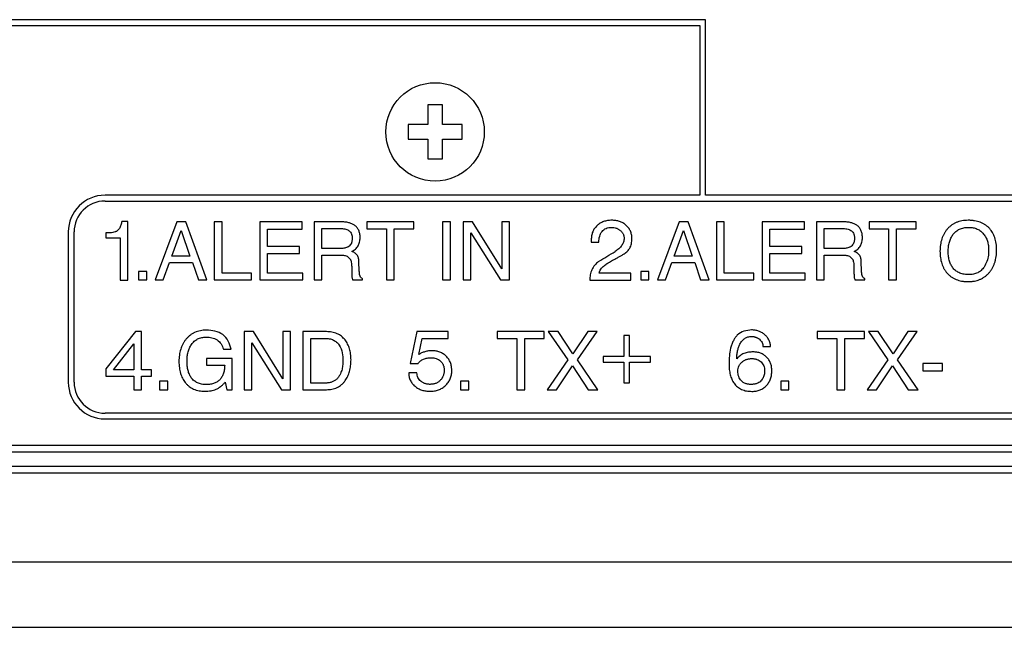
# Model space of a CAD drawing. Header units: inches. Extents: x -388 to 394, y -298 to 253.
# Tile 25 of 31: x 324 to 354, y -60 to -42. Entities that reach past the tile are written whole.
import ezdxf

# ---------------------------------------------------------------- set-up
doc = ezdxf.new("R2010")
doc.units = ezdxf.units.IN

msp = doc.modelspace()

# ---------------------------------------------------------------- linework, layer by layer
at = {"color": 7, "linetype": 'Continuous'}
for p, q in [((344.5106, -41.9299), (318.3276, -41.9299)), ((344.5106, -47.2797), (344.5106, -41.9299)), ((318.1512, -42.1063), (344.3343, -42.1063)), ((344.3343, -42.1063), (344.3343, -47.2797)), ((336.044, -44.5289), (336.044, -45.1289)), ((336.4862, -44.5289), (336.044, -44.5289)), ((336.4862, -45.1289), (336.4862, -44.5289)), ((335.444, -45.1289), (335.444, -45.5711)), ((336.044, -45.1289), (335.444, -45.1289)), ((337.0862, -45.1289), (336.4862, -45.1289)), ((337.0862, -45.5711), (337.0862, -45.1289)), ((335.444, -45.5711), (336.044, -45.5711)), ((336.044, -45.5711), (336.044, -46.1711)), ((336.4862, -46.1711), (336.4862, -45.5711)), ((336.4862, -45.5711), (337.0862, -45.5711)), ((336.044, -46.1711), (336.4862, -46.1711)), ((344.3343, -47.2797), (326.2013, -47.2797)), ((370.3347, -47.2797), (344.5106, -47.2797)), ((326.2013, -47.4561), (370.3347, -47.4561)), ((326.9002, -48.0853), (326.7097, -48.0853)), ((326.9002, -49.8699), (326.9002, -48.0853)), ((328.3953, -48.0926), (327.7297, -49.8627)), ((328.6679, -48.0926), (328.3953, -48.0926)), ((329.3095, -49.8627), (328.6679, -48.0926)), ((329.5264, -48.0926), (329.5264, -49.8627)), ((329.7677, -48.0926), (329.5264, -48.0926)), ((329.7677, -49.6529), (329.7677, -48.0926)), ((330.9227, -48.0926), (330.9227, -49.8627)), ((332.2128, -48.0926), (330.9227, -48.0926)), ((331.1567, -48.8474), (331.1567, -48.3096)), ((331.1567, -48.3096), (332.2128, -48.3096)), ((332.2128, -48.3096), (332.2128, -48.0926)), ((332.577, -48.0926), (332.577, -49.8627)), ((333.3971, -48.0926), (332.577, -48.0926)), ((332.8157, -48.9029), (332.8157, -48.2976)), ((332.8157, -48.2976), (333.4017, -48.2976)), ((334.1807, -48.0926), (334.1807, -48.3024)), ((335.6181, -48.0926), (334.1807, -48.0926)), ((334.1807, -48.3024), (334.7789, -48.3024)), ((334.7789, -48.3024), (334.7789, -49.8627)), ((335.0201, -49.8627), (335.0201, -48.3024)), ((335.0201, -48.3024), (335.6181, -48.3024)), ((335.6181, -48.3024), (335.6181, -48.0926)), ((336.4911, -48.0926), (336.4911, -49.8627)), ((336.7323, -48.0926), (336.4911, -48.0926)), ((336.7323, -49.8627), (336.7323, -48.0926)), ((337.1206, -48.0926), (337.1206, -49.8627)), ((337.405, -48.0926), (337.1206, -48.0926)), ((338.2996, -49.5275), (337.405, -48.0926)), ((338.2996, -48.0926), (338.2996, -49.5275)), ((338.5287, -48.0926), (338.2996, -48.0926)), ((338.5287, -49.8627), (338.5287, -48.0926)), ((343.7088, -48.0926), (343.0432, -49.8627)), ((343.9813, -48.0926), (343.7088, -48.0926)), ((344.6229, -49.8627), (343.9813, -48.0926)), ((344.8398, -48.0926), (344.8398, -49.8627)), ((345.0811, -48.0926), (344.8398, -48.0926)), ((345.0811, -49.6529), (345.0811, -48.0926)), ((346.2361, -48.0926), (346.2361, -49.8627)), ((347.5263, -48.0926), (346.2361, -48.0926)), ((346.4702, -48.8474), (346.4702, -48.3096)), ((346.4702, -48.3096), (347.5263, -48.3096)), ((347.5263, -48.3096), (347.5263, -48.0926)), ((347.8904, -48.0926), (347.8904, -49.8627)), ((348.7105, -48.0926), (347.8904, -48.0926)), ((348.1292, -48.9029), (348.1292, -48.2976)), ((348.1292, -48.2976), (348.7152, -48.2976)), ((349.4941, -48.0926), (349.4941, -48.3024)), ((350.9316, -48.0926), (349.4941, -48.0926)), ((349.4941, -48.3024), (350.0924, -48.3024)), ((350.0924, -48.3024), (350.0924, -49.8627)), ((350.3335, -49.8627), (350.3335, -48.3024)), ((350.3335, -48.3024), (350.9316, -48.3024)), ((350.9316, -48.3024), (350.9316, -48.0926)), ((325.0824, -48.3983), (325.0824, -52.9813)), ((325.2588, -52.9813), (325.2588, -48.3983)), ((326.2227, -48.4302), (326.2227, -48.5821)), ((326.2227, -48.5821), (326.6614, -48.5821)), ((326.6614, -48.5821), (326.6614, -49.8699)), ((328.2363, -49.1368), (328.5207, -48.3554)), ((328.5207, -48.3554), (328.7884, -49.1368)), ((337.3519, -49.8627), (337.3519, -48.4302)), ((337.3519, -48.4302), (338.2587, -49.8627)), ((343.5498, -49.1368), (343.8342, -48.3554)), ((343.8342, -48.3554), (344.1019, -49.1368)), ((332.1333, -48.8474), (331.1567, -48.8474)), ((332.1333, -49.0524), (332.1333, -48.8474)), ((333.3706, -48.9029), (332.8157, -48.9029)), ((341.0247, -48.64), (341.0273, -48.7099)), ((341.0273, -48.7099), (341.2586, -48.7099)), ((347.4467, -48.8474), (346.4702, -48.8474)), ((347.4467, -49.0524), (347.4467, -48.8474)), ((348.684, -48.9029), (348.1292, -48.9029)), ((328.7884, -49.1368), (328.2363, -49.1368)), ((331.1567, -49.6529), (331.1567, -49.0524)), ((331.1567, -49.0524), (332.1333, -49.0524)), ((332.8157, -49.8627), (332.8157, -49.103)), ((332.8157, -49.103), (333.3608, -49.103)), ((344.1019, -49.1368), (343.5498, -49.1368)), ((346.4702, -49.6529), (346.4702, -49.0524)), ((346.4702, -49.0524), (347.4467, -49.0524)), ((348.1292, -49.8627), (348.1292, -49.103)), ((348.1292, -49.103), (348.6742, -49.103)), ((327.9733, -49.8627), (328.1663, -49.3321)), ((328.1663, -49.3321), (328.8682, -49.3321)), ((328.8682, -49.3321), (329.0465, -49.8627)), ((333.7225, -49.5178), (333.7225, -49.6649)), ((333.9542, -49.5661), (333.9443, -49.3273)), ((343.2868, -49.8627), (343.4797, -49.3321)), ((343.4797, -49.3321), (344.1816, -49.3321)), ((344.1816, -49.3321), (344.3599, -49.8627)), ((349.0359, -49.5178), (349.0359, -49.6649)), ((349.2676, -49.5661), (349.2578, -49.3273)), ((327.2185, -49.6022), (327.2185, -49.8627)), ((327.4719, -49.6022), (327.2185, -49.6022)), ((327.4719, -49.8627), (327.4719, -49.6022)), ((330.6646, -49.6529), (329.7677, -49.6529)), ((330.6646, -49.8627), (330.6646, -49.6529)), ((332.2321, -49.6529), (331.1567, -49.6529)), ((332.2321, -49.8627), (332.2321, -49.6529)), ((334.0482, -49.8627), (334.0482, -49.8241)), ((342.2305, -49.6601), (341.2659, -49.6601)), ((342.2305, -49.8699), (342.2305, -49.6601)), ((342.532, -49.6022), (342.532, -49.8627)), ((342.7853, -49.6022), (342.532, -49.6022)), ((342.7853, -49.8627), (342.7853, -49.6022)), ((345.9782, -49.6529), (345.0811, -49.6529)), ((345.9782, -49.8627), (345.9782, -49.6529)), ((347.5456, -49.6529), (346.4702, -49.6529)), ((347.5456, -49.8627), (347.5456, -49.6529)), ((349.3617, -49.8627), (349.3617, -49.8241)), ((326.6614, -49.8699), (326.9002, -49.8699)), ((327.2185, -49.8627), (327.4719, -49.8627)), ((327.7297, -49.8627), (327.9733, -49.8627)), ((329.0465, -49.8627), (329.3095, -49.8627)), ((329.5264, -49.8627), (330.6646, -49.8627)), ((330.9227, -49.8627), (332.2321, -49.8627)), ((332.577, -49.8627), (332.8157, -49.8627)), ((333.7514, -49.8627), (334.0482, -49.8627)), ((334.7789, -49.8627), (335.0201, -49.8627)), ((336.4911, -49.8627), (336.7323, -49.8627)), ((337.1206, -49.8627), (337.3519, -49.8627)), ((338.2587, -49.8627), (338.5287, -49.8627)), ((340.9791, -49.8699), (342.2305, -49.8699)), ((342.532, -49.8627), (342.7853, -49.8627)), ((343.0432, -49.8627), (343.2868, -49.8627)), ((344.3599, -49.8627), (344.6229, -49.8627)), ((344.8398, -49.8627), (345.9782, -49.8627)), ((346.2361, -49.8627), (347.5456, -49.8627)), ((347.8904, -49.8627), (348.1292, -49.8627)), ((349.065, -49.8627), (349.3617, -49.8627)), ((350.0924, -49.8627), (350.3335, -49.8627)), ((327.1317, -51.4309), (326.2227, -52.5764)), ((327.315, -51.4309), (327.1317, -51.4309)), ((327.315, -52.5981), (327.315, -51.4309)), ((330.4428, -51.4381), (330.4428, -53.2082)), ((330.7275, -51.4381), (330.4428, -51.4381)), ((331.6221, -52.873), (330.7275, -51.4381)), ((331.6221, -51.4381), (331.6221, -52.873)), ((331.8511, -51.4381), (331.6221, -51.4381)), ((331.8511, -53.2082), (331.8511, -51.4381)), ((332.2371, -51.4381), (332.2371, -53.2082)), ((332.9534, -51.4381), (332.2371, -51.4381)), ((335.705, -51.4312), (335.5094, -52.4055)), ((336.667, -51.4312), (335.705, -51.4312)), ((336.667, -51.6434), (336.667, -51.4312)), ((338.1574, -51.4385), (338.1574, -51.6483)), ((339.5947, -51.4385), (338.1574, -51.4385)), ((339.5947, -51.6483), (339.5947, -51.4385)), ((339.7152, -51.4385), (340.3086, -52.3018)), ((340.0144, -51.4385), (339.7152, -51.4385)), ((340.4676, -52.1161), (340.0144, -51.4385)), ((340.9162, -51.4385), (340.4676, -52.1161)), ((340.6075, -52.3018), (341.2032, -51.4385)), ((341.2032, -51.4385), (340.9162, -51.4385)), ((342.0183, -51.5542), (342.0183, -52.1909)), ((342.1945, -51.5542), (342.0183, -51.5542)), ((342.1945, -52.1909), (342.1945, -51.5542)), ((347.9154, -51.4385), (347.9154, -51.6483)), ((349.3527, -51.4385), (347.9154, -51.4385)), ((349.3527, -51.6483), (349.3527, -51.4385)), ((349.4733, -51.4385), (350.0664, -52.3018)), ((349.7722, -51.4385), (349.4733, -51.4385)), ((350.2255, -52.1161), (349.7722, -51.4385)), ((350.6742, -51.4385), (350.2255, -52.1161)), ((350.3656, -52.3018), (350.9609, -51.4385)), ((350.9609, -51.4385), (350.6742, -51.4385)), ((326.459, -52.5981), (327.0786, -51.8047)), ((327.0786, -51.8047), (327.0786, -52.5981)), ((330.6743, -53.2082), (330.6743, -51.7757)), ((330.6743, -51.7757), (331.581, -53.2082)), ((332.4783, -53.0056), (332.4783, -51.6431)), ((332.4783, -51.6431), (332.905, -51.6431)), ((335.7699, -52.1354), (335.8738, -51.6434)), ((335.8738, -51.6434), (336.667, -51.6434)), ((338.1574, -51.6483), (338.7554, -51.6483)), ((338.7554, -51.6483), (338.7554, -53.2086)), ((338.9966, -53.2086), (338.9966, -51.6483)), ((338.9966, -51.6483), (339.5947, -51.6483)), ((346.2582, -51.8894), (346.4945, -51.8894)), ((347.9154, -51.6483), (348.5135, -51.6483)), ((348.5135, -51.6483), (348.5135, -53.2086)), ((348.7546, -53.2086), (348.7546, -51.6483)), ((348.7546, -51.6483), (349.3527, -51.6483)), ((329.8085, -51.9735), (330.0448, -51.9735)), ((341.384, -52.1909), (341.384, -52.3669)), ((342.0183, -52.1909), (341.384, -52.1909)), ((342.8311, -52.1909), (342.1945, -52.1909)), ((342.8311, -52.3669), (342.8311, -52.1909)), ((329.2974, -52.2605), (329.2974, -52.4606)), ((330.0738, -52.2605), (329.2974, -52.2605)), ((329.2974, -52.4606), (329.8495, -52.4606)), ((330.0738, -53.2082), (330.0738, -52.2605)), ((335.5094, -52.4055), (335.7434, -52.4055)), ((340.3086, -52.3018), (339.6766, -53.2086)), ((339.9662, -53.2086), (340.4557, -52.4803)), ((340.4557, -52.4803), (340.9332, -53.2086)), ((341.2297, -53.2086), (340.6075, -52.3018)), ((341.384, -52.3669), (342.0183, -52.3669)), ((342.0183, -52.3669), (342.0183, -53.0012)), ((342.1945, -53.0012), (342.1945, -52.3669)), ((342.1945, -52.3669), (342.8311, -52.3669)), ((350.0664, -52.3018), (349.4345, -53.2086)), ((349.724, -53.2086), (350.2131, -52.4803)), ((350.2131, -52.4803), (350.6906, -53.2086)), ((350.9876, -53.2086), (350.3656, -52.3018)), ((351.1345, -52.4103), (351.1345, -52.6346)), ((351.7372, -52.4103), (351.1345, -52.4103)), ((351.7372, -52.6346), (351.7372, -52.4103)), ((326.2227, -52.5764), (326.2227, -52.7934)), ((326.2227, -52.7934), (327.0786, -52.7934)), ((327.0786, -52.5981), (326.459, -52.5981)), ((327.0786, -52.7934), (327.0786, -53.2154)), ((327.6164, -52.5981), (327.315, -52.5981)), ((327.315, -53.2154), (327.315, -52.7934)), ((327.315, -52.7934), (327.6164, -52.7934)), ((327.6164, -52.7934), (327.6164, -52.5981)), ((335.7122, -52.6925), (335.4588, -52.6925)), ((351.1345, -52.6346), (351.7372, -52.6346)), ((327.8624, -52.9478), (327.8624, -53.2082)), ((328.1158, -52.9478), (327.8624, -52.9478)), ((328.1158, -53.2082), (328.1158, -52.9478)), ((329.8617, -52.9815), (329.9194, -53.2082)), ((332.9075, -53.0056), (332.4783, -53.0056)), ((337.0432, -52.9481), (337.0432, -53.2086)), ((337.2966, -52.9481), (337.0432, -52.9481)), ((337.2966, -53.2086), (337.2966, -52.9481)), ((342.0183, -53.0012), (342.1945, -53.0012)), ((346.8013, -52.9481), (346.8013, -53.2086)), ((347.0542, -52.9481), (346.8013, -52.9481)), ((347.0542, -53.2086), (347.0542, -52.9481)), ((327.0786, -53.2154), (327.315, -53.2154)), ((327.8624, -53.2082), (328.1158, -53.2082)), ((329.9194, -53.2082), (330.0738, -53.2082)), ((330.4428, -53.2082), (330.6743, -53.2082)), ((331.581, -53.2082), (331.8511, -53.2082)), ((332.2371, -53.2082), (332.9508, -53.2082)), ((337.0432, -53.2086), (337.2966, -53.2086)), ((338.7554, -53.2086), (338.9966, -53.2086)), ((339.6766, -53.2086), (339.9662, -53.2086)), ((340.9332, -53.2086), (341.2297, -53.2086)), ((346.8013, -53.2086), (347.0542, -53.2086)), ((348.5135, -53.2086), (348.7546, -53.2086)), ((349.4345, -53.2086), (349.724, -53.2086)), ((350.6906, -53.2086), (350.9876, -53.2086)), ((370.3347, -53.9236), (326.2013, -53.9236)), ((326.2013, -54.1), (370.3347, -54.1)), ((282.9826, -54.9), (369.5476, -54.9)), ((282.9826, -55.1), (369.5476, -55.1)), ((362.1651, -55.55), (290.3651, -55.55)), ((361.9651, -55.75), (290.5651, -55.75)), ((290.5651, -58.45), (361.9651, -58.45)), ((290.8651, -60.45), (361.6651, -60.45))]:
    msp.add_line(p, q, dxfattribs=at)
msp.add_circle((336.2651, -45.35), 1.5, dxfattribs=at)
for centre, radius, start, end in [((326.2025, -48.3998), 1.1201, 90.05983, 179.92241), ((326.2021, -48.3995), 0.9434, 90.04927, 179.92965), ((326.0089, -23.459), 29.999, 300.53236, 301.65619), ((326.2025, -52.9798), 1.1201, 180.07643, 269.94132), ((326.2021, -52.9802), 0.9434, 180.07035, 269.95073)]:
    msp.add_arc(centre, radius, start, end, dxfattribs=at)
for points, knots in [([(326.7097, -48.0853), (326.7065, -48.1025), (326.7002, -48.137), (326.6807, -48.2084), (326.6473, -48.2998), (326.589, -48.3517), (326.5603, -48.3771)], [0, 0, 0, 0, 0.05229317, 0.1051027, 0.22259041, 0.33597336, 0.33597336, 0.33597336, 0.33597336]), ([(333.7297, -48.9921), (333.7662, -48.9703), (333.8391, -48.9267), (333.9083, -48.8438), (333.9452, -48.7681), (333.9646, -48.7059), (333.9758, -48.6395), (333.979, -48.5732), (333.9766, -48.51), (333.9688, -48.4525), (333.9554, -48.3981), (333.9368, -48.3486), (333.9124, -48.303), (333.8827, -48.2617), (333.8475, -48.2249), (333.7959, -48.1835), (333.7237, -48.145), (333.6246, -48.1138), (333.515, -48.0953), (333.4363, -48.0935), (333.3971, -48.0926)], [0, 0, 0, 0, 0.1268869, 0.2535459, 0.3163045, 0.3790401, 0.4483586, 0.5177523, 0.5778094, 0.6378063, 0.6916197, 0.7454101, 0.7959763, 0.8465448, 0.8974315, 0.9483028, 1.0442981, 1.14089, 1.2588455, 1.3765623, 1.3765623, 1.3765623, 1.3765623]), ([(333.4017, -48.2976), (333.4255, -48.2982), (333.4732, -48.2996), (333.5398, -48.3124), (333.5998, -48.3339), (333.6501, -48.3649), (333.6895, -48.4076), (333.7131, -48.4503), (333.7255, -48.4885), (333.7322, -48.5211), (333.7361, -48.5556), (333.7374, -48.5932), (333.7361, -48.6323), (333.7315, -48.6708), (333.7237, -48.7072), (333.7094, -48.7497), (333.683, -48.7979), (333.6514, -48.8261), (333.6357, -48.8402)], [0, 0, 0, 0, 0.07130815, 0.14281129, 0.2024501, 0.26167548, 0.31821281, 0.37481911, 0.40665479, 0.43845286, 0.47455095, 0.51067873, 0.55117672, 0.59163084, 0.62705579, 0.66258814, 0.72597037, 0.78889566, 0.78889566, 0.78889566, 0.78889566]), ([(342.2643, -48.599), (342.2623, -48.5598), (342.2582, -48.4814), (342.2289, -48.3875), (342.1937, -48.3194), (342.1618, -48.2722), (342.1243, -48.2283), (342.0825, -48.1889), (342.0376, -48.1545), (341.9904, -48.1249), (341.9405, -48.1), (341.8877, -48.0795), (341.8325, -48.0637), (341.7742, -48.0524), (341.7138, -48.0457), (341.6507, -48.0436), (341.5864, -48.0459), (341.5228, -48.0534), (341.4614, -48.0662), (341.4035, -48.0839), (341.3482, -48.107), (341.296, -48.1351), (341.2468, -48.1682), (341.2012, -48.2061), (341.1599, -48.2483), (341.1237, -48.2943), (341.093, -48.3439), (341.0587, -48.4163), (341.0304, -48.5156), (341.0266, -48.5985), (341.0247, -48.64)], [0, 0, 0, 0, 0.1174989, 0.2349057, 0.2910974, 0.347247, 0.4055229, 0.4638199, 0.5193617, 0.5748896, 0.6307151, 0.6865427, 0.7445776, 0.8026167, 0.8645562, 0.926519, 0.9919415, 1.0573427, 1.1185609, 1.1797695, 1.2388703, 1.2979779, 1.3572681, 1.4165632, 1.4753437, 1.5341005, 1.5919835, 1.649912, 1.7740664, 1.8983528, 1.8983528, 1.8983528, 1.8983528]), ([(341.2586, -48.7099), (341.2596, -48.6796), (341.2616, -48.6189), (341.2797, -48.5325), (341.3096, -48.453), (341.352, -48.3846), (341.4078, -48.3286), (341.4762, -48.2862), (341.5565, -48.2625), (341.6135, -48.2602), (341.6421, -48.259)], [0, 0, 0, 0, 0.09093762, 0.18202831, 0.26335272, 0.34452078, 0.42157726, 0.49840474, 0.58371319, 0.6692642, 0.6692642, 0.6692642, 0.6692642]), ([(341.6421, -48.259), (341.6663, -48.2601), (341.7148, -48.2622), (341.7737, -48.2774), (341.8182, -48.2953), (341.8502, -48.3116), (341.8809, -48.3307), (341.9099, -48.3525), (341.9368, -48.3766), (341.9606, -48.4026), (341.9808, -48.4308), (341.9973, -48.4607), (342.0099, -48.4923), (342.0191, -48.5258), (342.0244, -48.5607), (342.0264, -48.6032), (342.0226, -48.6524), (342.0097, -48.7076), (341.9879, -48.7605), (341.9446, -48.8333), (341.868, -48.9167), (341.7914, -48.9685), (341.753, -48.9945)], [0, 0, 0, 0, 0.0726559, 0.1453439, 0.1809101, 0.2164447, 0.2528751, 0.2893313, 0.3251785, 0.3609929, 0.3949906, 0.4289964, 0.4630121, 0.4970222, 0.5328511, 0.5687271, 0.6245352, 0.6803085, 0.7378957, 0.7955656, 0.9337928, 1.0726319, 1.0726319, 1.0726319, 1.0726319]), ([(349.0432, -48.9921), (349.0796, -48.9703), (349.1525, -48.9267), (349.2217, -48.8438), (349.2586, -48.7681), (349.278, -48.7059), (349.2892, -48.6395), (349.2925, -48.5732), (349.2901, -48.51), (349.2822, -48.4525), (349.2688, -48.3981), (349.2502, -48.3486), (349.2258, -48.303), (349.1961, -48.2617), (349.1609, -48.2249), (349.1094, -48.1835), (349.0371, -48.145), (348.9381, -48.1138), (348.8284, -48.0953), (348.7498, -48.0935), (348.7105, -48.0926)], [0, 0, 0, 0, 0.1268858, 0.2535436, 0.3163017, 0.3790369, 0.4483554, 0.517749, 0.5778063, 0.6378034, 0.6916177, 0.745409, 0.7959747, 0.8465432, 0.8974243, 0.9482894, 1.0442899, 1.1408893, 1.2588388, 1.3765483, 1.3765483, 1.3765483, 1.3765483]), ([(348.7152, -48.2976), (348.739, -48.2982), (348.7866, -48.2996), (348.8532, -48.3124), (348.9132, -48.3339), (348.9636, -48.3649), (349.003, -48.4076), (349.0266, -48.4503), (349.039, -48.4885), (349.0457, -48.5211), (349.0496, -48.5556), (349.0509, -48.5932), (349.0495, -48.6323), (349.0449, -48.6708), (349.0372, -48.7072), (349.0228, -48.7497), (348.9965, -48.7979), (348.9649, -48.8261), (348.9491, -48.8402)], [0, 0, 0, 0, 0.07130127, 0.14279732, 0.20243898, 0.26166787, 0.31821214, 0.37482502, 0.40666239, 0.43846215, 0.47456048, 0.51068856, 0.55118678, 0.59164112, 0.62706747, 0.66260113, 0.72598725, 0.78891698, 0.78891698, 0.78891698, 0.78891698]), ([(352.516, -48.0444), (352.4837, -48.0451), (352.4191, -48.0467), (352.3254, -48.0595), (352.2359, -48.0807), (352.1528, -48.1105), (352.0747, -48.1493), (352.0023, -48.1965), (351.9358, -48.2525), (351.8764, -48.3152), (351.8242, -48.383), (351.7793, -48.4553), (351.7415, -48.5323), (351.7104, -48.6145), (351.6865, -48.7009), (351.6694, -48.793), (351.6594, -48.8886), (351.6563, -48.9875), (351.6593, -49.0866), (351.6693, -49.1826), (351.6862, -49.2749), (351.7097, -49.3608), (351.7405, -49.4423), (351.7778, -49.518), (351.8222, -49.5887), (351.8737, -49.6544), (351.9324, -49.7146), (351.9982, -49.7682), (352.0699, -49.8132), (352.1477, -49.8503), (352.2305, -49.8786), (352.3038, -49.8953), (352.3643, -49.9046), (352.4122, -49.9097), (352.4612, -49.9127), (352.5, -49.9134), (352.5279, -49.9132), (352.5391, -49.913), (352.5447, -49.9128)], [0, 0, 0, 0, 0.0969074, 0.1938036, 0.2830498, 0.3722802, 0.4581316, 0.5439634, 0.6310594, 0.7182033, 0.8026719, 0.8871041, 0.973304, 1.0595234, 1.1506007, 1.2416797, 1.3402447, 1.4388465, 1.538155, 1.6374302, 1.7282959, 1.8191542, 1.9042607, 1.9893492, 2.071881, 2.1544382, 2.2391123, 2.3237486, 2.4082111, 2.4927022, 2.5815573, 2.6704007, 2.7177548, 2.7650896, 2.8149306, 2.8647822, 2.8816309, 2.8984791, 2.8984791, 2.8984791, 2.8984791]), ([(352.5399, -49.7011), (352.4926, -49.6993), (352.398, -49.6957), (352.2649, -49.6592), (352.1495, -49.5951), (352.0721, -49.5241), (352.0232, -49.4581), (351.9923, -49.405), (351.9663, -49.3483), (351.9447, -49.2867), (351.9283, -49.2216), (351.9164, -49.1513), (351.9096, -49.0779), (351.9074, -49.0015), (351.9094, -48.9247), (351.9161, -48.8502), (351.9273, -48.7784), (351.943, -48.7114), (351.9635, -48.6475), (351.9882, -48.5882), (352.0178, -48.5322), (352.0529, -48.4789), (352.0946, -48.4286), (352.1428, -48.383), (352.1962, -48.3445), (352.2543, -48.3128), (352.3168, -48.2886), (352.3847, -48.2712), (352.4561, -48.2607), (352.5056, -48.2596), (352.5303, -48.259)], [0, 0, 0, 0, 0.1417173, 0.2833973, 0.4092897, 0.5347722, 0.5950055, 0.6552115, 0.7185917, 0.781974, 0.8508011, 0.9196399, 0.9957214, 1.0718216, 1.1488422, 1.2258455, 1.2962422, 1.3666315, 1.4319483, 1.4972599, 1.5594158, 1.6215805, 1.6882869, 1.754974, 1.8201033, 1.8852346, 1.9529865, 2.020759, 2.0948891, 2.1690721, 2.1690721, 2.1690721, 2.1690721]), ([(352.5447, -49.9128), (352.5559, -49.9124), (352.5784, -49.9116), (352.6168, -49.9087), (352.6598, -49.9039), (352.7215, -49.8939), (352.7962, -49.8759), (352.8809, -49.8454), (352.9605, -49.8056), (353.0343, -49.7571), (353.1021, -49.6996), (353.1626, -49.6354), (353.2154, -49.5661), (353.2608, -49.4923), (353.299, -49.4137), (353.3304, -49.3297), (353.3545, -49.2415), (353.3718, -49.1474), (353.3819, -49.0496), (353.3851, -48.9488), (353.382, -48.8481), (353.3719, -48.7512), (353.3546, -48.6585), (353.3306, -48.5729), (353.2992, -48.4922), (353.2611, -48.4179), (353.2155, -48.3493), (353.163, -48.2865), (353.1033, -48.23), (353.0366, -48.18), (352.964, -48.1379), (352.885, -48.1032), (352.8009, -48.0767), (352.7265, -48.0611), (352.6652, -48.0525), (352.6164, -48.0478), (352.5667, -48.0448), (352.5329, -48.0445), (352.516, -48.0444)], [0, 0, 0, 0, 0.0336918, 0.0673785, 0.1155122, 0.1636675, 0.2546461, 0.345637, 0.4332988, 0.5209412, 0.6100481, 0.6991951, 0.7850856, 0.8709464, 0.9587973, 1.046664, 1.1396703, 1.2326807, 1.3335093, 1.4343757, 1.5349193, 1.635427, 1.7264258, 1.8174161, 1.9017448, 1.9860508, 2.0672557, 2.1484715, 2.2309618, 2.3134426, 2.3978079, 2.4821933, 2.5719677, 2.6617353, 2.7098043, 2.7578527, 2.8085366, 2.8592449, 2.8592449, 2.8592449, 2.8592449]), ([(352.5303, -48.259), (352.5536, -48.2595), (352.6002, -48.2607), (352.6678, -48.2703), (352.7321, -48.2863), (352.7919, -48.3087), (352.8479, -48.3379), (352.8997, -48.3735), (352.9469, -48.4157), (352.9886, -48.4625), (353.025, -48.5123), (353.0561, -48.565), (353.0822, -48.6209), (353.1117, -48.7031), (353.1358, -48.8136), (353.1389, -48.9053), (353.1404, -48.9511)], [0, 0, 0, 0, 0.069916, 0.1397692, 0.2041793, 0.2685917, 0.3308199, 0.3930214, 0.4566414, 0.5203185, 0.5808574, 0.6413469, 0.7035158, 0.7657391, 0.9030738, 1.0405058, 1.0405058, 1.0405058, 1.0405058]), ([(326.5603, -48.3771), (326.5517, -48.3818), (326.5345, -48.3911), (326.4708, -48.413), (326.366, -48.43), (326.2705, -48.4301), (326.2227, -48.4302)], [0, 0, 0, 0, 0.02927323, 0.05868156, 0.20142292, 0.34493201, 0.34493201, 0.34493201, 0.34493201]), ([(342.0279, -49.0668), (342.0461, -49.0539), (342.0825, -49.028), (342.1296, -48.985), (342.1689, -48.9392), (342.2026, -48.888), (342.2298, -48.8284), (342.2505, -48.7576), (342.2624, -48.6807), (342.2637, -48.6262), (342.2643, -48.599)], [0, 0, 0, 0, 0.06689358, 0.13378376, 0.19075693, 0.24769626, 0.31707361, 0.38658054, 0.46823201, 0.54984207, 0.54984207, 0.54984207, 0.54984207]), ([(333.6357, -48.8402), (333.6279, -48.8453), (333.6122, -48.8558), (333.5622, -48.8796), (333.4808, -48.9003), (333.4074, -48.902), (333.3706, -48.9029)], [0, 0, 0, 0, 0.02811304, 0.05628481, 0.16589775, 0.27631026, 0.27631026, 0.27631026, 0.27631026]), ([(348.9491, -48.8402), (348.9413, -48.8453), (348.9257, -48.8558), (348.8756, -48.8796), (348.7943, -48.9003), (348.7209, -48.902), (348.684, -48.9029)], [0, 0, 0, 0, 0.02811462, 0.05628794, 0.16590221, 0.2763159, 0.2763159, 0.2763159, 0.2763159]), ([(333.3608, -49.103), (333.3787, -49.1032), (333.4148, -49.1036), (333.4896, -49.1116), (333.5863, -49.1321), (333.6422, -49.1871), (333.6694, -49.214)], [0, 0, 0, 0, 0.0537313, 0.10818529, 0.22649118, 0.33907912, 0.33907912, 0.33907912, 0.33907912]), ([(333.6694, -49.214), (333.674, -49.2217), (333.6833, -49.2373), (333.705, -49.2943), (333.7222, -49.3888), (333.7224, -49.4747), (333.7225, -49.5178)], [0, 0, 0, 0, 0.02703717, 0.05420026, 0.18260285, 0.31186283, 0.31186283, 0.31186283, 0.31186283]), ([(333.9443, -49.3273), (333.9439, -49.3077), (333.943, -49.2684), (333.9341, -49.2133), (333.9192, -49.1631), (333.8977, -49.1191), (333.8674, -49.0808), (333.8288, -49.0464), (333.7826, -49.0162), (333.7474, -49.0001), (333.7297, -48.9921)], [0, 0, 0, 0, 0.05886174, 0.11782435, 0.16679279, 0.21550166, 0.26370532, 0.31213956, 0.37028549, 0.42836504, 0.42836504, 0.42836504, 0.42836504]), ([(341.4709, -49.3876), (341.4777, -49.3829), (341.4914, -49.3734), (341.5482, -49.3378), (341.6423, -49.2824), (341.7306, -49.2335), (341.7747, -49.2091)], [0, 0, 0, 0, 0.02494781, 0.04990798, 0.20119718, 0.3524868, 0.3524868, 0.3524868, 0.3524868]), ([(341.7747, -49.2091), (341.7902, -49.2007), (341.8211, -49.1839), (341.879, -49.1521), (341.9493, -49.1154), (342.0017, -49.083), (342.0279, -49.0668)], [0, 0, 0, 0, 0.05281529, 0.10564457, 0.19813441, 0.29052042, 0.29052042, 0.29052042, 0.29052042]), ([(348.6742, -49.103), (348.6921, -49.1032), (348.7282, -49.1036), (348.803, -49.1116), (348.8997, -49.1321), (348.9556, -49.1871), (348.9829, -49.214)], [0, 0, 0, 0, 0.05372421, 0.10817133, 0.2264857, 0.33907863, 0.33907863, 0.33907863, 0.33907863]), ([(348.9829, -49.214), (348.9875, -49.2217), (348.9967, -49.2373), (349.0185, -49.2943), (349.0356, -49.3888), (349.0358, -49.4747), (349.0359, -49.5178)], [0, 0, 0, 0, 0.02704052, 0.0542076, 0.18260623, 0.31186513, 0.31186513, 0.31186513, 0.31186513]), ([(349.2578, -49.3273), (349.2573, -49.3077), (349.2564, -49.2684), (349.2476, -49.2133), (349.2327, -49.1631), (349.2111, -49.1191), (349.1809, -49.0808), (349.1423, -49.0464), (349.0961, -49.0162), (349.0608, -49.0001), (349.0432, -48.9921)], [0, 0, 0, 0, 0.05886192, 0.11782473, 0.1667937, 0.21550316, 0.26370686, 0.31214102, 0.37028693, 0.42836652, 0.42836652, 0.42836652, 0.42836652]), ([(353.1404, -48.9511), (353.1401, -48.9766), (353.1394, -49.0277), (353.1288, -49.1441), (353.0983, -49.3002), (353.033, -49.4149), (353.0006, -49.472)], [0, 0, 0, 0, 0.0764869, 0.15321006, 0.35086828, 0.54676848, 0.54676848, 0.54676848, 0.54676848]), ([(341.2491, -49.2984), (341.2089, -49.3351), (341.1282, -49.4085), (341.0404, -49.5486), (340.988, -49.7056), (340.982, -49.8152), (340.9791, -49.8699)], [0, 0, 0, 0, 0.16284403, 0.32591109, 0.48993169, 0.6537805, 0.6537805, 0.6537805, 0.6537805]), ([(341.2659, -49.6601), (341.2681, -49.6482), (341.2725, -49.6244), (341.2972, -49.5586), (341.3602, -49.4719), (341.4338, -49.4158), (341.4709, -49.3876)], [0, 0, 0, 0, 0.03622636, 0.07253682, 0.21007885, 0.34954558, 0.34954558, 0.34954558, 0.34954558]), ([(353.0006, -49.472), (352.9735, -49.5062), (352.9194, -49.5748), (352.8077, -49.6503), (352.6778, -49.6942), (352.5859, -49.6988), (352.5399, -49.7011)], [0, 0, 0, 0, 0.13021951, 0.26070869, 0.39820825, 0.53582063, 0.53582063, 0.53582063, 0.53582063]), ([(333.7225, -49.6649), (333.7227, -49.6834), (333.7229, -49.7205), (333.7273, -49.7724), (333.735, -49.8207), (333.746, -49.8487), (333.7514, -49.8627)], [0, 0, 0, 0, 0.05551868, 0.11116017, 0.15636501, 0.20126052, 0.20126052, 0.20126052, 0.20126052]), ([(333.966, -49.7107), (333.965, -49.7063), (333.963, -49.6973), (333.9584, -49.6688), (333.9545, -49.625), (333.9543, -49.5857), (333.9542, -49.5661)], [0, 0, 0, 0, 0.01377649, 0.02756069, 0.08647422, 0.14544639, 0.14544639, 0.14544639, 0.14544639]), ([(334.0482, -49.8241), (334.0337, -49.815), (334.0044, -49.7966), (333.9827, -49.76), (333.9715, -49.731), (333.9678, -49.7175), (333.966, -49.7107)], [0, 0, 0, 0, 0.05070401, 0.10248641, 0.12349445, 0.1443684, 0.1443684, 0.1443684, 0.1443684]), ([(349.0359, -49.6649), (349.0361, -49.6834), (349.0363, -49.7205), (349.0408, -49.7724), (349.0484, -49.8207), (349.0595, -49.8487), (349.065, -49.8627)], [0, 0, 0, 0, 0.05551494, 0.11116222, 0.15640423, 0.20131822, 0.20131822, 0.20131822, 0.20131822]), ([(349.2795, -49.7107), (349.2785, -49.7063), (349.2764, -49.6973), (349.2718, -49.6688), (349.268, -49.625), (349.2677, -49.5857), (349.2676, -49.5661)], [0, 0, 0, 0, 0.013777, 0.02756176, 0.08647504, 0.14544723, 0.14544723, 0.14544723, 0.14544723]), ([(349.3617, -49.8241), (349.3472, -49.815), (349.3178, -49.7966), (349.2962, -49.76), (349.2849, -49.731), (349.2813, -49.7175), (349.2795, -49.7107)], [0, 0, 0, 0, 0.05070205, 0.10248292, 0.12349081, 0.14436457, 0.14436457, 0.14436457, 0.14436457]), ([(329.2902, -51.3923), (329.229, -51.3953), (329.1068, -51.4014), (328.961, -51.4473), (328.8565, -51.5029), (328.7854, -51.5529), (328.7204, -51.6118), (328.663, -51.6771), (328.6133, -51.7462), (328.5708, -51.8189), (328.5351, -51.896), (328.5058, -51.9784), (328.4833, -52.0646), (328.4671, -52.1564), (328.4576, -52.2516), (328.4547, -52.3486), (328.4574, -52.4446), (328.4662, -52.5365), (328.4813, -52.625), (328.5022, -52.7076), (328.5295, -52.7862), (328.5626, -52.8594), (328.602, -52.9283), (328.6482, -52.993), (328.702, -53.0533), (328.763, -53.1073), (328.83, -53.153), (328.9297, -53.2042), (329.069, -53.246), (329.1859, -53.2513), (329.2444, -53.254)], [0, 0, 0, 0, 0.1832594, 0.3662542, 0.4520814, 0.5378264, 0.6262288, 0.7146993, 0.7980478, 0.881348, 0.9669458, 1.0525692, 1.1432352, 1.2339005, 1.331953, 1.4300355, 1.5249527, 1.6198423, 1.7068409, 1.7938313, 1.875088, 1.9563371, 2.0344932, 2.1126618, 2.1944757, 2.2762564, 2.356635, 2.4370742, 2.6119582, 2.7871845, 2.7871845, 2.7871845, 2.7871845]), ([(328.7016, -52.3376), (328.702, -52.313), (328.7028, -52.2638), (328.7089, -52.1921), (328.7192, -52.123), (328.7336, -52.058), (328.7523, -51.9958), (328.7751, -51.9376), (328.8021, -51.8824), (328.8345, -51.8291), (328.8734, -51.7781), (328.9188, -51.7316), (328.9692, -51.6919), (329.0441, -51.6479), (329.1506, -51.6117), (329.2403, -51.6069), (329.2852, -51.6045)], [0, 0, 0, 0, 0.0738247, 0.1476331, 0.2155812, 0.283526, 0.346915, 0.4103019, 0.470756, 0.531219, 0.5970401, 0.6628366, 0.725786, 0.7887707, 0.9230056, 1.0575507, 1.0575507, 1.0575507, 1.0575507]), ([(329.2852, -51.6045), (329.344, -51.6072), (329.4608, -51.6124), (329.6272, -51.6779), (329.7512, -51.8083), (329.7894, -51.9184), (329.8085, -51.9735)], [0, 0, 0, 0, 0.17576645, 0.34941897, 0.52240619, 0.69607867, 0.69607867, 0.69607867, 0.69607867]), ([(330.0448, -51.9735), (330.0223, -51.8888), (329.9772, -51.7201), (329.8031, -51.5123), (329.5548, -51.4058), (329.3788, -51.3968), (329.2902, -51.3923)], [0, 0, 0, 0, 0.2607161, 0.5197291, 0.7810577, 1.0461877, 1.0461877, 1.0461877, 1.0461877]), ([(332.9508, -53.2082), (333.0076, -53.2053), (333.121, -53.1995), (333.2558, -53.1552), (333.3513, -53.1013), (333.4158, -53.0529), (333.4743, -52.996), (333.5249, -52.9333), (333.5675, -52.8673), (333.6035, -52.7984), (333.6336, -52.7256), (333.6585, -52.6478), (333.6774, -52.5663), (333.6911, -52.4795), (333.6992, -52.3895), (333.7016, -52.2978), (333.699, -52.2074), (333.6907, -52.1209), (333.6765, -52.0377), (333.6566, -51.9598), (333.6307, -51.8855), (333.5993, -51.8162), (333.5617, -51.7511), (333.5179, -51.6895), (333.4672, -51.6317), (333.4095, -51.5796), (333.3461, -51.5355), (333.2517, -51.4863), (333.1197, -51.4459), (333.0088, -51.4407), (332.9534, -51.4381)], [0, 0, 0, 0, 0.1700224, 0.3397034, 0.419133, 0.4985068, 0.5808719, 0.6632752, 0.7397394, 0.8161856, 0.8959814, 0.9757835, 1.0611673, 1.1465606, 1.2393537, 1.3321667, 1.4213946, 1.5105923, 1.5925833, 1.6745795, 1.751432, 1.828256, 1.902418, 1.9766276, 2.0547037, 2.1327068, 2.2091518, 2.2856808, 2.4515698, 2.6177596, 2.6177596, 2.6177596, 2.6177596]), ([(345.9157, -51.3854), (345.8359, -51.393), (345.6769, -51.4082), (345.5029, -51.51), (345.4079, -51.6241), (345.3527, -51.719), (345.3072, -51.8254), (345.2612, -51.9796), (345.2302, -52.1782), (345.2274, -52.3377), (345.226, -52.4176)], [0, 0, 0, 0, 0.2389368, 0.4756621, 0.5787245, 0.6822368, 0.8038386, 0.9252202, 1.1641688, 1.4036234, 1.4036234, 1.4036234, 1.4036234]), ([(345.4623, -52.2632), (345.4634, -52.223), (345.4654, -52.1424), (345.4808, -52.0443), (345.4994, -51.9694), (345.5159, -51.9173), (345.5356, -51.8672), (345.5596, -51.8167), (345.5888, -51.7658), (345.624, -51.7179), (345.6636, -51.6767), (345.7065, -51.6432), (345.7535, -51.6172), (345.8041, -51.5986), (345.858, -51.5877), (345.9062, -51.5849), (345.9471, -51.5865), (345.9799, -51.5905), (346.0119, -51.5973), (346.0427, -51.6068), (346.0724, -51.6191), (346.1012, -51.6342), (346.1289, -51.6518), (346.163, -51.678), (346.2005, -51.7157), (346.2344, -51.7686), (346.2546, -51.8279), (346.257, -51.8689), (346.2582, -51.8894)], [0, 0, 0, 0, 0.1207692, 0.2415251, 0.2968912, 0.3522259, 0.4052755, 0.4583658, 0.5197738, 0.5811399, 0.6360479, 0.6909177, 0.743712, 0.7965169, 0.8521285, 0.9077728, 0.9412234, 0.9746324, 1.0068691, 1.0391165, 1.0712446, 1.1033584, 1.1363976, 1.1695175, 1.2322992, 1.2949043, 1.3563799, 1.4177911, 1.4177911, 1.4177911, 1.4177911]), ([(346.4945, -51.8894), (346.4894, -51.8544), (346.4791, -51.7842), (346.4466, -51.7017), (346.4116, -51.6415), (346.381, -51.5996), (346.3459, -51.5606), (346.3068, -51.5247), (346.2648, -51.4921), (346.2204, -51.4636), (346.174, -51.4393), (346.1089, -51.4127), (346.0226, -51.3902), (345.9513, -51.387), (345.9157, -51.3854)], [0, 0, 0, 0, 0.10606066, 0.21212975, 0.26345101, 0.31471508, 0.3675943, 0.42051441, 0.47368858, 0.52682948, 0.57872297, 0.630664, 0.73743999, 0.84418322, 0.84418322, 0.84418322, 0.84418322]), ([(332.905, -51.6431), (332.9495, -51.6449), (333.0384, -51.6484), (333.163, -51.6864), (333.2662, -51.7561), (333.3754, -51.8789), (333.4478, -52.0826), (333.4525, -52.2521), (333.4548, -52.3376)], [0, 0, 0, 0, 0.1334312, 0.2663185, 0.3843868, 0.5026207, 0.7541972, 1.0106469, 1.0106469, 1.0106469, 1.0106469]), ([(335.7434, -52.4055), (335.7537, -52.3915), (335.7745, -52.3635), (335.8146, -52.3276), (335.8608, -52.2979), (335.9299, -52.2661), (336.0227, -52.239), (336.1277, -52.2293), (336.2214, -52.2355), (336.2998, -52.2547), (336.3703, -52.289), (336.421, -52.3273), (336.4561, -52.3635), (336.4792, -52.393), (336.4986, -52.4249), (336.5145, -52.459), (336.5267, -52.4951), (336.5355, -52.5336), (336.5405, -52.5738), (336.5422, -52.6163), (336.5405, -52.6599), (336.5349, -52.7034), (336.5256, -52.7453), (336.5125, -52.7849), (336.4956, -52.8227), (336.4805, -52.8488), (336.4699, -52.8648), (336.4667, -52.8693), (336.4651, -52.8716)], [0, 0, 0, 0, 0.0521553, 0.1044004, 0.1603342, 0.2164204, 0.3322253, 0.4482953, 0.5308228, 0.6129223, 0.6887515, 0.7646211, 0.8022001, 0.8397038, 0.8767964, 0.9139131, 0.9523954, 0.990874, 1.0323163, 1.0737848, 1.1184008, 1.1629961, 1.2050029, 1.2470061, 1.2879753, 1.3289423, 1.3372644, 1.3455862, 1.3455862, 1.3455862, 1.3455862]), ([(336.1702, -52.0196), (336.1525, -52.02), (336.1171, -52.0208), (336.0633, -52.027), (336.009, -52.0368), (335.9551, -52.0503), (335.9025, -52.0667), (335.854, -52.0862), (335.8093, -52.1086), (335.783, -52.1265), (335.7699, -52.1354)], [0, 0, 0, 0, 0.05310197, 0.10623303, 0.16232635, 0.21843122, 0.27291881, 0.32740578, 0.37506631, 0.42264678, 0.42264678, 0.42264678, 0.42264678]), ([(336.7729, -52.5971), (336.772, -52.5802), (336.7703, -52.5463), (336.7629, -52.493), (336.7507, -52.4377), (336.7322, -52.3816), (336.7083, -52.3284), (336.679, -52.2782), (336.6445, -52.2312), (336.6051, -52.1878), (336.5617, -52.1484), (336.5147, -52.1138), (336.4645, -52.0846), (336.3919, -52.052), (336.2933, -52.0251), (336.2113, -52.0214), (336.1702, -52.0196)], [0, 0, 0, 0, 0.05084918, 0.10168037, 0.16116241, 0.22064305, 0.27836639, 0.33608283, 0.39454283, 0.45302898, 0.51157294, 0.57008362, 0.62778859, 0.68554243, 0.80841678, 0.9313775, 0.9313775, 0.9313775, 0.9313775]), ([(345.962, -52.0558), (345.9142, -52.0577), (345.8184, -52.0615), (345.6814, -52.0996), (345.5579, -52.1661), (345.4941, -52.2309), (345.4623, -52.2632)], [0, 0, 0, 0, 0.14336949, 0.28680996, 0.42287314, 0.55829512, 0.55829512, 0.55829512, 0.55829512]), ([(346.531, -52.6274), (346.5293, -52.5885), (346.5258, -52.5109), (346.5001, -52.4176), (346.4692, -52.3489), (346.4414, -52.3014), (346.4086, -52.2569), (346.3713, -52.2157), (346.3302, -52.1783), (346.2857, -52.1454), (346.2383, -52.1176), (346.1701, -52.0867), (346.0775, -52.061), (346.0005, -52.0576), (345.962, -52.0558)], [0, 0, 0, 0, 0.11633409, 0.23260293, 0.28734541, 0.34203669, 0.39745352, 0.45290742, 0.5084405, 0.56393706, 0.61846898, 0.67305083, 0.78834684, 0.9037033, 0.9037033, 0.9037033, 0.9037033]), ([(329.8495, -52.4606), (329.8482, -52.5021), (329.8455, -52.5852), (329.8193, -52.7022), (329.7743, -52.8071), (329.7225, -52.8811), (329.6719, -52.9311), (329.6298, -52.9637), (329.5836, -52.9909), (329.5329, -53.0134), (329.4787, -53.0305), (329.4195, -53.0428), (329.3573, -53.05), (329.2896, -53.0523), (329.2192, -53.0495), (329.149, -53.04), (329.0825, -53.0236), (329.0217, -53.0008), (328.9654, -52.9708), (328.9143, -52.9344), (328.8683, -52.8913), (328.8296, -52.844), (328.7981, -52.7939), (328.7721, -52.7412), (328.7503, -52.6848), (328.7323, -52.6232), (328.7185, -52.5583), (328.7086, -52.4877), (328.7026, -52.4141), (328.7019, -52.3631), (328.7016, -52.3376)], [0, 0, 0, 0, 0.1244249, 0.2489931, 0.3571896, 0.4649115, 0.5175594, 0.5701704, 0.6240905, 0.678039, 0.7362043, 0.7943738, 0.8591287, 0.9239273, 0.9971243, 1.0702819, 1.136269, 1.2022234, 1.2645812, 1.3269565, 1.3899719, 1.4529544, 1.5100016, 1.5670775, 1.6290141, 1.6909421, 1.7594839, 1.8280399, 1.9044908, 1.9809509, 1.9809509, 1.9809509, 1.9809509]), ([(333.4548, -52.3376), (333.4546, -52.3552), (333.4542, -52.3904), (333.4484, -52.4734), (333.4316, -52.5864), (333.3972, -52.6762), (333.38, -52.7211)], [0, 0, 0, 0, 0.05271252, 0.10549399, 0.2495912, 0.39324363, 0.39324363, 0.39324363, 0.39324363]), ([(345.226, -52.4176), (345.2275, -52.4742), (345.2306, -52.5875), (345.259, -52.7465), (345.306, -52.8912), (345.3763, -53.0183), (345.4782, -53.1246), (345.6089, -53.2061), (345.7621, -53.2522), (345.8709, -53.2569), (345.9254, -53.2592)], [0, 0, 0, 0, 0.1697214, 0.3398354, 0.4825309, 0.624489, 0.7716922, 0.9191362, 1.0820347, 1.2451071, 1.2451071, 1.2451071, 1.2451071]), ([(345.4942, -52.6394), (345.4956, -52.6131), (345.4985, -52.5606), (345.5191, -52.4978), (345.5435, -52.4522), (345.5657, -52.4205), (345.5918, -52.391), (345.6213, -52.3639), (345.6534, -52.3393), (345.6875, -52.3178), (345.7229, -52.2994), (345.7595, -52.2844), (345.7975, -52.2727), (345.8368, -52.2644), (345.8773, -52.2595), (345.9187, -52.2579), (345.9605, -52.2593), (346.0013, -52.264), (346.0405, -52.2719), (346.0889, -52.2864), (346.1455, -52.3131), (346.2045, -52.3574), (346.2523, -52.4132), (346.2876, -52.4793), (346.308, -52.5537), (346.3101, -52.606), (346.3112, -52.6322)], [0, 0, 0, 0, 0.0787203, 0.157421, 0.1955242, 0.2335845, 0.2733962, 0.3132372, 0.3538472, 0.3944487, 0.4339411, 0.4734267, 0.5131148, 0.5528022, 0.5939846, 0.6351869, 0.6772144, 0.7192192, 0.7581236, 0.7970654, 0.8707124, 0.9444649, 1.0169101, 1.0892417, 1.1676023, 1.2460002, 1.2460002, 1.2460002, 1.2460002]), ([(333.38, -52.7211), (333.3648, -52.751), (333.3344, -52.8109), (333.2706, -52.8865), (333.1938, -52.944), (333.1223, -52.9763), (333.0613, -52.9922), (333.0121, -53.0002), (332.9607, -53.0049), (332.9253, -53.0054), (332.9075, -53.0056)], [0, 0, 0, 0, 0.1005081, 0.20102094, 0.29366083, 0.38616536, 0.43433901, 0.4824913, 0.53567203, 0.58884173, 0.58884173, 0.58884173, 0.58884173]), ([(335.4588, -52.6925), (335.461, -52.7319), (335.4655, -52.8108), (335.497, -52.905), (335.5344, -52.9732), (335.5685, -53.0209), (335.6085, -53.0651), (335.6533, -53.1053), (335.7011, -53.141), (335.7514, -53.1721), (335.8044, -53.1983), (335.86, -53.2198), (335.9178, -53.2364), (335.9785, -53.2483), (336.0411, -53.2553), (336.1066, -53.2576), (336.1737, -53.2551), (336.2405, -53.2471), (336.3051, -53.2333), (336.3663, -53.2142), (336.4249, -53.1894), (336.4805, -53.1591), (336.5332, -53.1234), (336.5821, -53.0827), (336.6267, -53.0376), (336.666, -52.9886), (336.6993, -52.9358), (336.7265, -52.8796), (336.7475, -52.8201), (336.7626, -52.7567), (336.7715, -52.6906), (336.7734, -52.641), (336.7732, -52.6098), (336.773, -52.6013), (336.7729, -52.5971)], [0, 0, 0, 0, 0.1181276, 0.236234, 0.2937632, 0.3512266, 0.4116891, 0.472203, 0.5313984, 0.5905596, 0.6495084, 0.7084672, 0.7690936, 0.8297187, 0.8937451, 0.9577976, 1.026342, 1.0948639, 1.1594793, 1.2240879, 1.2870587, 1.3500312, 1.413808, 1.4776053, 1.5407206, 1.6038015, 1.665609, 1.7274282, 1.7909619, 1.854499, 1.9225532, 1.9906438, 2.0033647, 2.0160843, 2.0160843, 2.0160843, 2.0160843]), ([(336.4651, -52.8716), (336.4585, -52.8805), (336.4452, -52.8983), (336.4208, -52.925), (336.3923, -52.9515), (336.3591, -52.9764), (336.3237, -52.9976), (336.2862, -53.0149), (336.2468, -53.0282), (336.2051, -53.0378), (336.1617, -53.0433), (336.1183, -53.0451), (336.076, -53.0437), (336.0358, -53.0393), (335.9969, -53.032), (335.9599, -53.0217), (335.9245, -53.0084), (335.8908, -52.9922), (335.8588, -52.9731), (335.8196, -52.9442), (335.7769, -52.9013), (335.738, -52.8392), (335.7158, -52.7677), (335.7134, -52.7176), (335.7122, -52.6925)], [0, 0, 0, 0, 0.0332822, 0.0665766, 0.1082837, 0.1499724, 0.1908449, 0.2317221, 0.273583, 0.3154443, 0.3599666, 0.4045084, 0.4456973, 0.4868707, 0.5256304, 0.5643871, 0.6017696, 0.6391413, 0.6762744, 0.7134858, 0.7850166, 0.8563864, 0.9314293, 1.0065642, 1.0065642, 1.0065642, 1.0065642]), ([(346.2003, -52.9384), (346.1806, -52.9553), (346.1411, -52.9891), (346.0807, -53.017), (346.0291, -53.0326), (345.9866, -53.041), (345.9423, -53.046), (345.897, -53.0475), (345.8523, -53.0459), (345.8097, -53.0409), (345.7687, -53.0323), (345.7185, -53.0164), (345.6603, -52.9869), (345.6001, -52.9381), (345.5524, -52.8769), (345.5176, -52.8048), (345.4974, -52.7244), (345.4953, -52.6677), (345.4942, -52.6394)], [0, 0, 0, 0, 0.07751331, 0.15532684, 0.19723728, 0.23906348, 0.28493555, 0.33084934, 0.37494501, 0.41900371, 0.4595819, 0.50020452, 0.57694041, 0.65377511, 0.73069893, 0.80763253, 0.89249336, 0.97733697, 0.97733697, 0.97733697, 0.97733697]), ([(345.9254, -53.2592), (345.9675, -53.2573), (346.0518, -53.2537), (346.1529, -53.2256), (346.2266, -53.1916), (346.2769, -53.161), (346.3237, -53.1249), (346.3665, -53.0837), (346.4051, -53.0383), (346.4389, -52.9891), (346.4675, -52.9366), (346.4994, -52.8601), (346.5258, -52.7565), (346.5293, -52.6704), (346.531, -52.6274)], [0, 0, 0, 0, 0.12636517, 0.25259309, 0.31117879, 0.36970939, 0.42883081, 0.48799299, 0.54762035, 0.60721545, 0.6669007, 0.72663239, 0.85559846, 0.98466943, 0.98466943, 0.98466943, 0.98466943]), ([(346.3112, -52.6322), (346.311, -52.6478), (346.3105, -52.679), (346.3022, -52.75), (346.2762, -52.8445), (346.2255, -52.9073), (346.2003, -52.9384)], [0, 0, 0, 0, 0.04673131, 0.09367172, 0.21441152, 0.33358523, 0.33358523, 0.33358523, 0.33358523]), ([(329.2444, -53.254), (329.2758, -53.2534), (329.3388, -53.2523), (329.4281, -53.2412), (329.5114, -53.2225), (329.5875, -53.1956), (329.6588, -53.1577), (329.7287, -53.1088), (329.797, -53.0503), (329.8402, -53.0044), (329.8617, -52.9815)], [0, 0, 0, 0, 0.09439039, 0.18886338, 0.26946552, 0.34987129, 0.43028093, 0.51088608, 0.60531289, 0.69965716, 0.69965716, 0.69965716, 0.69965716])]:
    msp.add_open_spline(points, degree=3, knots=knots, dxfattribs=at)

doc.saveas('drawing.dxf')
